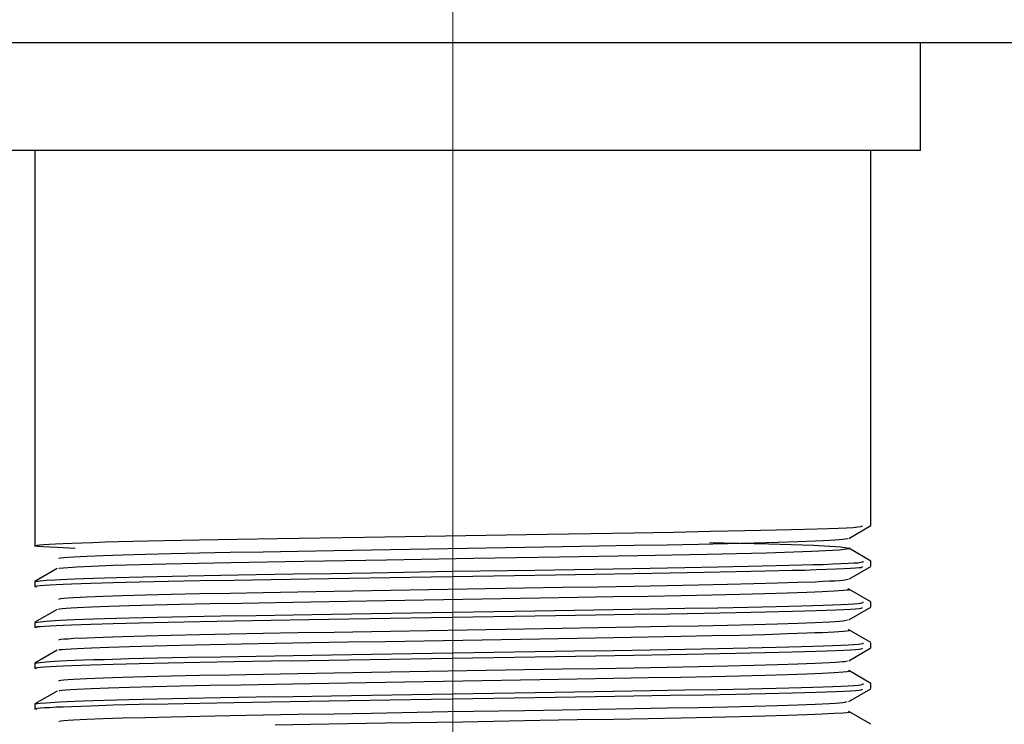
# Model space of a CAD drawing. Header units: millimetres. Extents: x 262469 to 275208, y -32539 to 9411.
# Tile 175 of 256: x 267826 to 267839, y -13864 to -13854. Entities that reach past the tile are written whole.
import ezdxf

# ---------------------------------------------------------------- set-up
doc = ezdxf.new("R2010")
doc.units = ezdxf.units.MM
doc.header["$LTSCALE"] = 100
doc.layers.add('$ IE_TELETECHNIKA', color=5, linetype='Continuous', lineweight=30)

msp = doc.modelspace()

# ---------------------------------------------------------------- linework, layer by layer
at = {"layer": '$ IE_TELETECHNIKA', "color": 7, "linetype": 'Continuous', "lineweight": 5, "ltscale": 20.32}
for p, q in [((267831.642, -13856.139), (267831.642, -13852.139)), ((267831.642, -13874.264), (267831.642, -13856.139))]:
    msp.add_line(p, q, dxfattribs=at)
at = {"layer": '$ IE_TELETECHNIKA', "color": 7, "linetype": 'Continuous'}
for p, q in [((268011.642, -13854.639), (267731.642, -13854.639)), ((267838.142, -13856.139), (267838.142, -13854.639)), ((267838.142, -13856.139), (267825.142, -13856.139)), ((267825.83, -13856.139), (267825.83, -13861.63)), ((267837.455, -13861.347), (267837.455, -13856.139)), ((267837.146, -13861.526), (267837.453, -13861.349)), ((267837.453, -13861.841), (267837.146, -13861.663)), ((267837.455, -13861.914), (267837.455, -13861.843)), ((267826.138, -13861.947), (267825.831, -13862.124)), ((267837.146, -13862.093), (267837.453, -13861.915)), ((267825.83, -13862.126), (267825.83, -13862.197)), ((267837.453, -13862.407), (267837.146, -13862.23)), ((267826.138, -13862.514), (267825.831, -13862.691)), ((267837.146, -13862.66), (267837.453, -13862.482)), ((267837.455, -13862.481), (267837.455, -13862.41)), ((267825.83, -13862.693), (267825.83, -13862.764)), ((267837.453, -13862.974), (267837.146, -13862.797)), ((267837.146, -13863.227), (267837.453, -13863.049)), ((267837.455, -13863.047), (267837.455, -13862.977)), ((267826.138, -13863.081), (267825.831, -13863.258)), ((267825.83, -13863.26), (267825.83, -13863.331)), ((267837.453, -13863.541), (267837.146, -13863.364)), ((267837.146, -13863.794), (267837.453, -13863.616)), ((267837.455, -13863.614), (267837.455, -13863.544)), ((267826.138, -13863.648), (267825.831, -13863.825)), ((267825.83, -13863.827), (267825.83, -13863.898)), ((267837.453, -13864.108), (267837.146, -13863.931))]:
    msp.add_line(p, q, dxfattribs=at)
for points in [[(267826.388, -13861.666), (267826.141, -13861.655), (267826.032, -13861.65), (267825.942, -13861.645), (267825.876, -13861.64), (267825.84, -13861.636), (267825.829, -13861.631), (267825.837, -13861.627), (267825.86, -13861.622), (267825.9, -13861.617), (267825.955, -13861.612), (267826.027, -13861.607), (267826.116, -13861.602), (267826.221, -13861.597), (267826.343, -13861.592), (267826.482, -13861.587), (267826.637, -13861.582), (267826.807, -13861.576), (267826.992, -13861.571), (267827.19, -13861.566), (267827.403, -13861.561), (267827.628, -13861.556), (267828.113, -13861.546), (267828.641, -13861.537), (267829.204, -13861.528), (267829.797, -13861.518), (267830.412, -13861.508), (267832.948, -13861.467), (267833.562, -13861.457), (267834.151, -13861.448), (267834.707, -13861.438), (267835.225, -13861.428), (267835.704, -13861.419), (267836.141, -13861.409), (267836.344, -13861.404), (267836.533, -13861.399), (267836.707, -13861.393), (267836.864, -13861.388), (267837.001, -13861.383), (267837.117, -13861.378), (267837.208, -13861.373), (267837.273, -13861.368), (267837.312, -13861.363), (267837.332, -13861.358), (267837.339, -13861.349)], [(267826.167, -13861.807), (267826.164, -13861.799), (267826.188, -13861.795), (267826.232, -13861.79), (267826.292, -13861.786), (267826.368, -13861.782), (267826.551, -13861.772), (267826.778, -13861.763), (267827.049, -13861.754), (267827.367, -13861.745), (267827.725, -13861.736), (267828.12, -13861.727), (267828.547, -13861.719), (267829.005, -13861.711), (267829.487, -13861.702), (267829.99, -13861.694), (267830.509, -13861.685), (267831.573, -13861.667), (267832.64, -13861.648), (267833.161, -13861.639), (267833.669, -13861.631), (267834.157, -13861.622), (267834.621, -13861.614), (267835.057, -13861.606), (267835.461, -13861.597), (267835.829, -13861.588), (267836.156, -13861.579), (267836.44, -13861.57), (267836.682, -13861.561), (267836.786, -13861.556), (267836.877, -13861.551), (267836.954, -13861.547), (267837.015, -13861.543), (267837.061, -13861.538), (267837.093, -13861.534), (267837.135, -13861.526)], [(267826.166, -13861.947), (267826.166, -13861.94), (267826.415, -13861.921), (267826.92, -13861.9), (267827.654, -13861.879), (267828.554, -13861.86), (267829.57, -13861.843), (267830.718, -13861.823), (267831.93, -13861.802), (267833.122, -13861.782), (267834.212, -13861.763), (267835.172, -13861.745), (267836.003, -13861.725), (267836.634, -13861.704), (267837.019, -13861.684), (267837.148, -13861.666), (267837.03, -13861.647), (267836.655, -13861.627), (267836.033, -13861.606), (267835.21, -13861.586), (267835.21, -13861.586)], [(267825.83, -13862.126), (267825.901, -13862.117), (267825.988, -13862.109), (267826.107, -13862.1), (267826.184, -13862.096), (267826.275, -13862.091), (267826.382, -13862.087), (267826.506, -13862.082), (267826.644, -13862.077), (267826.797, -13862.073), (267827.141, -13862.063), (267827.53, -13862.054), (267827.958, -13862.046), (267828.417, -13862.037), (267828.905, -13862.029), (267829.419, -13862.02), (267829.955, -13862.012), (267830.508, -13862.003), (267831.643, -13861.984), (267832.779, -13861.966), (267833.333, -13861.957), (267833.87, -13861.948), (267834.383, -13861.94), (267834.869, -13861.931), (267835.324, -13861.923), (267835.747, -13861.914), (267836.135, -13861.905), (267836.487, -13861.896), (267836.646, -13861.891), (267836.792, -13861.887), (267836.924, -13861.882), (267837.039, -13861.877), (267837.137, -13861.873), (267837.216, -13861.868), (267837.275, -13861.864), (267837.313, -13861.859), (267837.347, -13861.851), (267837.348, -13861.843)], [(267825.855, -13862.203), (267825.828, -13862.195), (267825.837, -13862.191), (267825.863, -13862.186), (267825.906, -13862.182), (267825.964, -13862.178), (267826.037, -13862.173), (267826.124, -13862.168), (267826.225, -13862.164), (267826.34, -13862.159), (267826.606, -13862.15), (267826.919, -13862.14), (267827.279, -13862.131), (267827.681, -13862.122), (267828.124, -13862.113), (267828.602, -13862.105), (267829.11, -13862.096), (267829.644, -13862.088), (267830.198, -13862.079), (267831.342, -13862.06), (267832.5, -13862.041), (267833.069, -13862.032), (267833.624, -13862.023), (267834.157, -13862.014), (267834.663, -13862.006), (267835.138, -13861.997), (267835.581, -13861.988), (267835.99, -13861.979), (267836.364, -13861.97), (267836.535, -13861.966), (267836.694, -13861.961), (267836.838, -13861.956), (267836.967, -13861.951), (267837.078, -13861.947), (267837.17, -13861.942), (267837.241, -13861.937), (267837.29, -13861.933), (267837.32, -13861.929), (267837.334, -13861.924), (267837.339, -13861.916)], [(267826.167, -13862.374), (267826.166, -13862.366), (267826.189, -13862.362), (267826.232, -13862.357), (267826.292, -13862.353), (267826.367, -13862.348), (267826.551, -13862.339), (267826.778, -13862.33), (267827.049, -13862.321), (267827.366, -13862.312), (267827.725, -13862.303), (267828.119, -13862.294), (267828.547, -13862.286), (267829.005, -13862.277), (267829.487, -13862.269), (267829.99, -13862.261), (267830.508, -13862.252), (267831.573, -13862.234), (267832.639, -13862.215), (267833.161, -13862.206), (267833.668, -13862.198), (267834.157, -13862.189), (267834.621, -13862.181), (267835.057, -13862.173), (267835.461, -13862.164), (267835.828, -13862.155), (267836.156, -13862.146), (267836.44, -13862.137), (267836.681, -13862.128), (267836.785, -13862.123), (267836.877, -13862.118), (267836.954, -13862.114), (267837.016, -13862.11), (267837.061, -13862.105), (267837.093, -13862.101), (267837.132, -13862.093)], [(267826.167, -13862.514), (267826.164, -13862.509), (267826.175, -13862.505), (267826.209, -13862.501), (267826.263, -13862.497), (267826.333, -13862.492), (267826.417, -13862.488), (267826.615, -13862.478), (267826.857, -13862.469), (267827.145, -13862.46), (267827.478, -13862.451), (267827.851, -13862.442), (267828.261, -13862.433), (267828.702, -13862.425), (267829.173, -13862.416), (267829.666, -13862.408), (267830.179, -13862.399), (267830.706, -13862.39), (267831.782, -13862.372), (267832.853, -13862.353), (267833.373, -13862.344), (267833.877, -13862.336), (267834.359, -13862.327), (267834.815, -13862.319), (267835.24, -13862.311), (267835.631, -13862.302), (267835.984, -13862.293), (267836.296, -13862.283), (267836.562, -13862.274), (267836.676, -13862.27), (267836.777, -13862.265), (267836.944, -13862.256), (267837.073, -13862.247), (267837.12, -13862.243), (267837.15, -13862.239), (267837.156, -13862.234), (267837.134, -13862.23)], [(267825.855, -13862.77), (267825.828, -13862.762), (267825.837, -13862.758), (267825.863, -13862.753), (267825.906, -13862.749), (267825.964, -13862.744), (267826.037, -13862.74), (267826.124, -13862.735), (267826.225, -13862.731), (267826.34, -13862.726), (267826.606, -13862.717), (267826.919, -13862.707), (267827.279, -13862.698), (267827.681, -13862.689), (267828.124, -13862.68), (267828.602, -13862.672), (267829.11, -13862.663), (267829.644, -13862.655), (267830.198, -13862.646), (267831.342, -13862.627), (267832.5, -13862.608), (267833.069, -13862.599), (267833.624, -13862.59), (267834.157, -13862.581), (267834.663, -13862.573), (267835.138, -13862.564), (267835.581, -13862.555), (267835.99, -13862.546), (267836.364, -13862.537), (267836.535, -13862.533), (267836.694, -13862.528), (267836.838, -13862.523), (267836.967, -13862.518), (267837.078, -13862.514), (267837.17, -13862.509), (267837.241, -13862.504), (267837.29, -13862.5), (267837.32, -13862.496), (267837.334, -13862.491), (267837.339, -13862.483)], [(267825.83, -13862.693), (267825.901, -13862.684), (267825.988, -13862.676), (267826.107, -13862.667), (267826.184, -13862.663), (267826.275, -13862.658), (267826.382, -13862.653), (267826.506, -13862.649), (267826.644, -13862.644), (267826.797, -13862.64), (267827.141, -13862.63), (267827.53, -13862.621), (267827.958, -13862.612), (267828.417, -13862.604), (267828.905, -13862.596), (267829.419, -13862.587), (267829.955, -13862.579), (267830.508, -13862.57), (267831.643, -13862.551), (267832.779, -13862.533), (267833.333, -13862.524), (267833.87, -13862.515), (267834.383, -13862.507), (267834.869, -13862.498), (267835.324, -13862.49), (267835.747, -13862.481), (267836.135, -13862.472), (267836.487, -13862.463), (267836.646, -13862.458), (267836.792, -13862.454), (267836.924, -13862.449), (267837.039, -13862.444), (267837.137, -13862.44), (267837.216, -13862.435), (267837.275, -13862.431), (267837.313, -13862.426), (267837.347, -13862.418), (267837.348, -13862.41)], [(267826.166, -13862.941), (267826.167, -13862.933), (267826.19, -13862.929), (267826.232, -13862.924), (267826.292, -13862.92), (267826.367, -13862.915), (267826.551, -13862.906), (267826.778, -13862.897), (267827.049, -13862.888), (267827.366, -13862.879), (267827.724, -13862.87), (267828.119, -13862.861), (267828.547, -13862.853), (267829.004, -13862.844), (267829.487, -13862.836), (267829.99, -13862.828), (267830.508, -13862.819), (267831.572, -13862.8), (267832.639, -13862.782), (267833.161, -13862.773), (267833.668, -13862.765), (267834.156, -13862.756), (267834.62, -13862.748), (267835.057, -13862.74), (267835.461, -13862.731), (267835.828, -13862.722), (267836.155, -13862.713), (267836.44, -13862.704), (267836.681, -13862.695), (267836.877, -13862.685), (267836.955, -13862.681), (267837.017, -13862.677), (267837.062, -13862.672), (267837.093, -13862.668), (267837.13, -13862.66)], [(267826.168, -13863.081), (267826.166, -13863.076), (267826.177, -13863.072), (267826.21, -13863.068), (267826.262, -13863.064), (267826.332, -13863.059), (267826.416, -13863.055), (267826.615, -13863.045), (267826.856, -13863.036), (267827.144, -13863.027), (267827.477, -13863.018), (267827.851, -13863.009), (267828.26, -13863), (267828.701, -13862.992), (267829.172, -13862.983), (267829.665, -13862.975), (267830.178, -13862.966), (267830.705, -13862.957), (267831.781, -13862.939), (267832.852, -13862.92), (267833.372, -13862.911), (267833.876, -13862.903), (267834.358, -13862.894), (267834.814, -13862.886), (267835.24, -13862.878), (267835.63, -13862.869), (267835.983, -13862.86), (267836.295, -13862.85), (267836.561, -13862.841), (267836.675, -13862.836), (267836.776, -13862.832), (267836.943, -13862.823), (267837.072, -13862.814), (267837.12, -13862.81), (267837.151, -13862.806), (267837.158, -13862.801), (267837.137, -13862.797)], [(267825.855, -13863.337), (267825.828, -13863.329), (267825.837, -13863.325), (267825.863, -13863.32), (267825.906, -13863.316), (267825.964, -13863.311), (267826.037, -13863.307), (267826.124, -13863.302), (267826.225, -13863.298), (267826.34, -13863.293), (267826.606, -13863.284), (267826.919, -13863.274), (267827.279, -13863.265), (267827.681, -13863.256), (267828.124, -13863.247), (267828.602, -13863.239), (267829.11, -13863.23), (267829.644, -13863.222), (267830.198, -13863.213), (267831.342, -13863.194), (267832.5, -13863.175), (267833.069, -13863.166), (267833.624, -13863.157), (267834.157, -13863.148), (267834.663, -13863.14), (267835.138, -13863.131), (267835.581, -13863.122), (267835.99, -13863.113), (267836.364, -13863.104), (267836.535, -13863.099), (267836.694, -13863.095), (267836.838, -13863.09), (267836.967, -13863.085), (267837.078, -13863.081), (267837.17, -13863.076), (267837.241, -13863.071), (267837.29, -13863.067), (267837.32, -13863.063), (267837.334, -13863.058), (267837.339, -13863.05)], [(267825.83, -13863.26), (267825.901, -13863.251), (267825.988, -13863.243), (267826.107, -13863.234), (267826.184, -13863.23), (267826.275, -13863.225), (267826.382, -13863.22), (267826.506, -13863.216), (267826.644, -13863.211), (267826.797, -13863.207), (267827.141, -13863.197), (267827.53, -13863.188), (267827.958, -13863.179), (267828.417, -13863.171), (267828.905, -13863.163), (267829.419, -13863.154), (267829.955, -13863.146), (267830.508, -13863.137), (267831.643, -13863.118), (267832.779, -13863.1), (267833.333, -13863.091), (267833.87, -13863.082), (267834.383, -13863.074), (267834.869, -13863.065), (267835.324, -13863.057), (267835.747, -13863.048), (267836.135, -13863.039), (267836.487, -13863.03), (267836.646, -13863.025), (267836.792, -13863.021), (267836.924, -13863.016), (267837.039, -13863.011), (267837.137, -13863.007), (267837.216, -13863.002), (267837.275, -13862.998), (267837.313, -13862.993), (267837.347, -13862.985), (267837.348, -13862.977)], [(267826.166, -13863.508), (267826.169, -13863.5), (267826.191, -13863.496), (267826.233, -13863.491), (267826.292, -13863.487), (267826.366, -13863.482), (267826.551, -13863.473), (267826.778, -13863.464), (267827.049, -13863.455), (267827.366, -13863.446), (267827.724, -13863.437), (267828.119, -13863.428), (267828.547, -13863.42), (267829.004, -13863.411), (267829.487, -13863.403), (267829.989, -13863.395), (267830.508, -13863.386), (267831.572, -13863.367), (267832.639, -13863.349), (267833.161, -13863.34), (267833.668, -13863.332), (267834.156, -13863.323), (267834.62, -13863.315), (267835.056, -13863.307), (267835.46, -13863.298), (267835.828, -13863.289), (267836.155, -13863.28), (267836.439, -13863.271), (267836.68, -13863.261), (267836.877, -13863.252), (267836.955, -13863.248), (267837.017, -13863.243), (267837.063, -13863.239), (267837.093, -13863.235), (267837.127, -13863.227)], [(267826.168, -13863.648), (267826.178, -13863.639), (267826.21, -13863.635), (267826.262, -13863.631), (267826.331, -13863.626), (267826.415, -13863.622), (267826.614, -13863.612), (267826.855, -13863.603), (267827.143, -13863.594), (267827.476, -13863.585), (267827.849, -13863.576), (267828.258, -13863.567), (267828.7, -13863.559), (267829.17, -13863.55), (267829.664, -13863.542), (267830.176, -13863.533), (267830.703, -13863.524), (267831.779, -13863.506), (267832.85, -13863.487), (267833.37, -13863.478), (267833.874, -13863.47), (267834.356, -13863.461), (267834.812, -13863.453), (267835.238, -13863.445), (267835.629, -13863.436), (267835.982, -13863.427), (267836.294, -13863.417), (267836.561, -13863.408), (267836.675, -13863.403), (267836.776, -13863.399), (267836.942, -13863.39), (267837.07, -13863.381), (267837.12, -13863.377), (267837.152, -13863.373), (267837.161, -13863.368), (267837.141, -13863.364)], [(267825.855, -13863.904), (267825.828, -13863.896), (267825.837, -13863.892), (267825.863, -13863.887), (267825.906, -13863.883), (267825.964, -13863.878), (267826.037, -13863.874), (267826.124, -13863.869), (267826.225, -13863.865), (267826.34, -13863.86), (267826.606, -13863.851), (267826.919, -13863.841), (267827.279, -13863.832), (267827.681, -13863.823), (267828.124, -13863.814), (267828.602, -13863.806), (267829.11, -13863.797), (267829.644, -13863.789), (267830.198, -13863.78), (267831.342, -13863.761), (267832.5, -13863.742), (267833.069, -13863.733), (267833.624, -13863.724), (267834.157, -13863.715), (267834.663, -13863.707), (267835.138, -13863.698), (267835.581, -13863.689), (267835.99, -13863.68), (267836.364, -13863.671), (267836.535, -13863.666), (267836.694, -13863.662), (267836.838, -13863.657), (267836.967, -13863.652), (267837.078, -13863.648), (267837.17, -13863.643), (267837.241, -13863.638), (267837.29, -13863.634), (267837.32, -13863.629), (267837.334, -13863.625), (267837.339, -13863.617)], [(267825.83, -13863.827), (267825.901, -13863.818), (267825.988, -13863.81), (267826.107, -13863.801), (267826.184, -13863.796), (267826.275, -13863.792), (267826.382, -13863.787), (267826.506, -13863.783), (267826.644, -13863.778), (267826.797, -13863.773), (267827.141, -13863.764), (267827.53, -13863.755), (267827.958, -13863.746), (267828.417, -13863.738), (267828.905, -13863.73), (267829.419, -13863.721), (267829.955, -13863.713), (267830.508, -13863.704), (267831.643, -13863.685), (267832.779, -13863.667), (267833.333, -13863.658), (267833.87, -13863.649), (267834.383, -13863.641), (267834.869, -13863.632), (267835.324, -13863.624), (267835.747, -13863.615), (267836.135, -13863.606), (267836.487, -13863.597), (267836.646, -13863.592), (267836.792, -13863.588), (267836.924, -13863.583), (267837.039, -13863.578), (267837.137, -13863.574), (267837.216, -13863.569), (267837.275, -13863.565), (267837.313, -13863.56), (267837.347, -13863.552), (267837.348, -13863.544)], [(267826.165, -13864.075), (267826.17, -13864.067), (267826.192, -13864.063), (267826.233, -13864.058), (267826.292, -13864.054), (267826.366, -13864.049), (267826.55, -13864.04), (267826.778, -13864.031), (267827.049, -13864.022), (267827.366, -13864.013), (267827.724, -13864.004), (267828.119, -13863.995), (267828.547, -13863.987), (267829.004, -13863.978), (267829.486, -13863.97), (267829.989, -13863.962), (267830.508, -13863.953), (267831.572, -13863.934), (267832.638, -13863.916), (267833.16, -13863.907), (267833.668, -13863.899), (267834.156, -13863.89), (267834.62, -13863.882), (267835.056, -13863.874), (267835.46, -13863.865), (267835.828, -13863.856), (267836.155, -13863.847), (267836.439, -13863.838), (267836.68, -13863.828), (267836.877, -13863.819), (267836.955, -13863.815), (267837.018, -13863.81), (267837.064, -13863.806), (267837.093, -13863.802), (267837.125, -13863.794)], [(267829.17, -13864.117), (267829.664, -13864.109), (267830.177, -13864.1), (267830.704, -13864.091), (267831.78, -13864.073), (267832.851, -13864.054), (267833.372, -13864.045), (267833.875, -13864.037), (267834.358, -13864.028), (267834.814, -13864.02), (267835.24, -13864.012), (267835.63, -13864.003), (267835.983, -13863.994), (267836.295, -13863.984), (267836.562, -13863.975), (267836.676, -13863.97), (267836.777, -13863.966), (267836.943, -13863.957), (267837.07, -13863.948), (267837.119, -13863.944), (267837.153, -13863.94), (267837.163, -13863.935), (267837.144, -13863.931)]]:
    msp.add_lwpolyline(points, dxfattribs=at)

doc.saveas('drawing.dxf')
